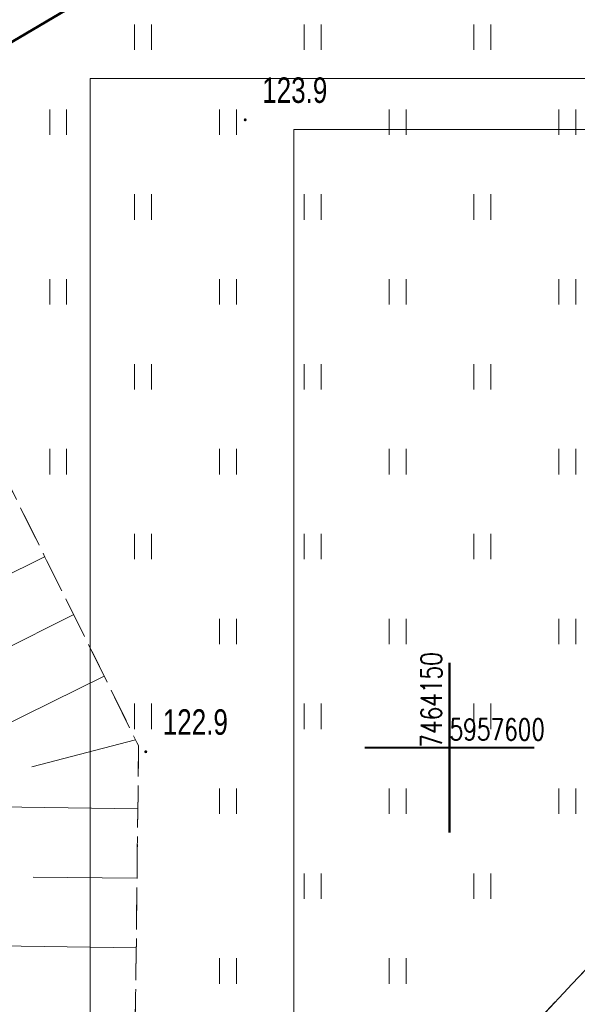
# Model space of a CAD drawing. Header units: metres. Extents: x 7464056 to 7464277, y 5957530 to 5957827.
# Tile 10 of 26: x 7464137 to 7464154, y 5957592 to 5957621. Entities that reach past the tile are written whole.
import ezdxf
from ezdxf.enums import TextEntityAlignment as Align

# ---------------------------------------------------------------- set-up
doc = ezdxf.new("R2010")
doc.units = ezdxf.units.M
doc.header["$MEASUREMENT"] = 0
doc.linetypes.add('1.0_0.5', pattern=[1.5, 1, -0.5])
doc.layers.get('0').update_dxf_attribs({"color": 2, "linetype": 'CONTINUOUS', "lineweight": 5})
for name, color, linetype in [('000 Inne (niezydentyfikowane)', 7, 'CONTINUOUS'), ('pikieta naturalna', 7, 'CONTINUOUS'), ('SIATKA_KWADRATOW', 7, 'CONTINUOUS'), ('skarpa nieumocniona', 7, 'CONTINUOUS'), ('trawnik', 7, 'CONTINUOUS')]:
    doc.layers.add(name, color=color, linetype=linetype)
doc.layers.add('A-Tabelka', color=7, linetype='CONTINUOUS', lineweight=18)
doc.layers.add('pikieta naturalna-Atr2', color=8, linetype='CONTINUOUS', lineweight=9)
doc.styles.get("Standard").update_dxf_attribs({"font": 'Working1250', "width": 0.75})
doc.styles.add('STYL_ARIAL', font='simplex', dxfattribs={"width": 0.75, "oblique": 0.1})

# ---------------------------------------------------------------- blocks, each defined once
blk = doc.blocks.new('TU04')
at = {"color": 0, "linetype": 'Continuous', "lineweight": 13}
for p, q in [((0, 0), (0, 0.75)), ((0.5, 0), (0.5, 0.75))]:
    blk.add_line(p, q, dxfattribs=at)
blk = doc.blocks.new('PW01')
at = {"linetype": 'Continuous', "lineweight": 13}
h = blk.add_hatch(color=0, dxfattribs=at)
edge = h.paths.add_edge_path()
edge.add_arc((0, 0), 0.045, 0, 360)

msp = doc.modelspace()

# ---------------------------------------------------------------- linework, layer by layer
at = {"layer": '000 Inne (niezydentyfikowane)', "color": 7, "linetype": 'Continuous', "lineweight": 13}
for p, q in [((7464138.07, 5957605.62), (7464132.93, 5957603.08)), ((7464138.93, 5957603.92), (7464136.42, 5957602.66)), ((7464139.82, 5957602.11), (7464134.47, 5957599.47)), ((7464140.75, 5957600.23), (7464137.69, 5957599.44)), ((7464140.82, 5957598.2), (7464134.66, 5957598.28)), ((7464140.79, 5957596.16), (7464137.73, 5957596.19)), ((7464140.77, 5957594.1), (7464134.5, 5957594.2))]:
    msp.add_line(p, q, dxfattribs=at)
at = {"layer": '000 Inne (niezydentyfikowane)', "color": 56, "linetype": 'Continuous', "lineweight": 50, "flags": 128}
msp.add_lwpolyline([(7464126.431, 5957614.494), (7464156.208, 5957632.058), (7464163.514, 5957619.798), (7464156.749, 5957590.749), (7464156.689, 5957582.483), (7464160.044, 5957570.443), (7464166.573, 5957560.859), (7464191.954, 5957545.875), (7464191.47, 5957545.78), (7464189.787, 5957545.447), (7464144.12, 5957536.43), (7464125.18, 5957539.755)], dxfattribs=at)
at = {"layer": '000 Inne (niezydentyfikowane)', "color": 56, "linetype": 'Continuous', "lineweight": 13, "flags": 128}
msp.add_lwpolyline([(7464156.208, 5957632.058), (7464126.431, 5957614.494)], dxfattribs=at)
at = {"layer": 'A-Tabelka', "ltscale": 5}
for points in [[(7464139.412, 5957545.455), (7464244.412, 5957545.455), (7464244.412, 5957619.705), (7464139.412, 5957619.705)], [(7464145.412, 5957546.949), (7464242.912, 5957546.949), (7464242.912, 5957618.211), (7464145.412, 5957618.211)]]:
    msp.add_lwpolyline(points, close=True, dxfattribs=at)
at = {"layer": 'SIATKA_KWADRATOW', "color": 7, "const_width": 0.065}
for points in [[(7464150, 5957597.5), (7464150, 5957602.5)], [(7464147.5, 5957600), (7464152.5, 5957600)]]:
    msp.add_lwpolyline(points, dxfattribs=at)
at = {"layer": 'SIATKA_KWADRATOW', "color": 7}
msp.add_point((7464150, 5957600), dxfattribs=at)
at = {"layer": 'skarpa nieumocniona', "color": 7, "linetype": '1.0_0.5', "lineweight": 18, "flags": 128}
for points in [[(7464127.3, 5957626.93), (7464128.74, 5957624.11), (7464130.15, 5957621.38), (7464131.45, 5957618.86), (7464132.92, 5957616.01), (7464134.22, 5957613.41), (7464135.53, 5957610.77), (7464136.76, 5957608.28), (7464138.08, 5957605.61), (7464139.3, 5957603.17), (7464140.84, 5957600.05), (7464140.8, 5957596.99), (7464140.78, 5957594.74), (7464140.75, 5957592.73), (7464140.72, 5957590.36), (7464140.72, 5957589.93), (7464138.86, 5957588.41), (7464138.6, 5957587.74), (7464137.85, 5957585.76), (7464137.14, 5957583.89), (7464136.3, 5957581.68), (7464135.94, 5957580.73), (7464134.39, 5957581.31), (7464133.88, 5957581.38), (7464132.58, 5957581.57), (7464131.29, 5957581.75), (7464128.99, 5957582.07), (7464133.46, 5957588.88), (7464134.42, 5957593.21), (7464134.76, 5957597.25), (7464134.6, 5957598.86), (7464134.23, 5957600.66), (7464133.7, 5957601.91), (7464131.29, 5957605.57), (7464128.16, 5957610.41), (7464126.41, 5957613.07), (7464126.66, 5957628.17)], [(7464127.3, 5957626.93), (7464128.74, 5957624.11), (7464130.15, 5957621.38), (7464131.45, 5957618.86), (7464132.92, 5957616.01), (7464134.22, 5957613.41), (7464135.53, 5957610.77), (7464136.76, 5957608.28), (7464138.08, 5957605.61), (7464139.3, 5957603.17), (7464140.84, 5957600.05), (7464140.8, 5957596.99), (7464140.78, 5957594.74), (7464140.75, 5957592.73), (7464140.72, 5957590.36), (7464140.72, 5957589.93), (7464138.86, 5957588.41), (7464138.6, 5957587.74), (7464137.85, 5957585.76), (7464137.14, 5957583.89), (7464136.3, 5957581.68), (7464135.94, 5957580.73), (7464134.39, 5957581.31), (7464133.88, 5957581.38), (7464132.58, 5957581.57), (7464131.29, 5957581.75), (7464128.99, 5957582.07), (7464133.46, 5957588.88), (7464134.42, 5957593.21), (7464134.76, 5957597.25), (7464134.6, 5957598.86), (7464134.23, 5957600.66), (7464133.7, 5957601.91), (7464131.29, 5957605.57), (7464128.16, 5957610.41), (7464126.41, 5957613.07), (7464126.66, 5957628.17)], [(7464139.72, 5957589.11), (7464138.86, 5957588.41), (7464152.9, 5957585.36), (7464160.26, 5957594.71), (7464160.29, 5957594.84), (7464161.2, 5957598.62), (7464161.74, 5957600.9), (7464162.34, 5957603.42), (7464162.72, 5957605.07), (7464163.24, 5957607.29), (7464163.75, 5957609.44), (7464162.14, 5957607.54), (7464160.59, 5957605.13), (7464158.88, 5957598.62), (7464149.75, 5957588.95), (7464140.72, 5957589.93)], [(7464139.72, 5957589.11), (7464138.86, 5957588.41), (7464152.9, 5957585.36), (7464160.26, 5957594.71), (7464160.29, 5957594.84), (7464161.2, 5957598.62), (7464161.74, 5957600.9), (7464162.34, 5957603.42), (7464162.72, 5957605.07), (7464163.24, 5957607.29), (7464163.75, 5957609.44), (7464162.14, 5957607.54), (7464160.59, 5957605.13), (7464158.88, 5957598.62), (7464149.75, 5957588.95), (7464140.72, 5957589.93)]]:
    msp.add_lwpolyline(points, close=True, dxfattribs=at)
at = {"layer": 'trawnik', "color": 7, "linetype": '1.0_0.5', "lineweight": 18, "flags": 128}
msp.add_lwpolyline([(7464137.77, 5957671.55), (7464145.7, 5957658.29), (7464153.31, 5957645.2), (7464161.81, 5957630.88), (7464165.59, 5957624.29), (7464166.01, 5957623.09), (7464166.28, 5957621.51), (7464166.24, 5957620.22), (7464165.92, 5957618.44), (7464165.25, 5957616.11), (7464164.7, 5957613.53), (7464163.75, 5957609.44), (7464162.14, 5957607.54), (7464160.59, 5957605.13), (7464158.88, 5957598.62), (7464149.75, 5957588.95), (7464140.72, 5957589.93), (7464140.72, 5957590.36), (7464140.75, 5957592.73), (7464140.78, 5957594.74), (7464140.8, 5957596.99), (7464140.84, 5957600.05), (7464139.3, 5957603.17), (7464138.08, 5957605.61), (7464136.76, 5957608.28), (7464135.53, 5957610.77), (7464134.22, 5957613.41), (7464132.92, 5957616.01), (7464131.45, 5957618.86), (7464130.15, 5957621.38), (7464128.74, 5957624.11), (7464127.3, 5957626.93), (7464126.66, 5957628.17), (7464126.84, 5957638.93), (7464127.02, 5957656.52), (7464119.12, 5957670.16), (7464132.26, 5957677.67)], close=True, dxfattribs=at)

# ---------------------------------------------------------------- block references
at = {"layer": 'pikieta naturalna', "color": 7, "linetype": 'Continuous', "lineweight": 13}
for p in [(7464143.98, 5957618.49), (7464141.05, 5957599.88)]:
    msp.add_blockref('PW01', p, dxfattribs=at)
at = {"layer": 'trawnik', "color": 7, "linetype": 'Continuous', "lineweight": 18}
for p in [(7464140.719, 5957620.549), (7464145.719, 5957620.549), (7464150.719, 5957620.549), (7464138.219, 5957618.049), (7464143.219, 5957618.049), (7464148.219, 5957618.049), (7464153.219, 5957618.049), (7464140.719, 5957615.549), (7464145.719, 5957615.549), (7464150.719, 5957615.549), (7464138.219, 5957613.049), (7464143.219, 5957613.049), (7464148.219, 5957613.049), (7464153.219, 5957613.049), (7464140.719, 5957610.549), (7464145.719, 5957610.549), (7464150.719, 5957610.549), (7464138.219, 5957608.049), (7464143.219, 5957608.049), (7464148.219, 5957608.049), (7464153.219, 5957608.049), (7464140.719, 5957605.549), (7464145.719, 5957605.549), (7464150.719, 5957605.549), (7464143.219, 5957603.049), (7464148.219, 5957603.049), (7464153.219, 5957603.049), (7464140.719, 5957600.549), (7464145.719, 5957600.549), (7464150.719, 5957600.549), (7464143.219, 5957598.049), (7464148.219, 5957598.049), (7464153.219, 5957598.049), (7464145.719, 5957595.549), (7464150.719, 5957595.549), (7464143.219, 5957593.049), (7464148.219, 5957593.049)]:
    msp.add_blockref('TU04', p, dxfattribs=at)

# ---------------------------------------------------------------- texts
at = {"layer": 'pikieta naturalna-Atr2', "color": 7, "width": 0.765}
for s, p in [('123.9', (7464144.48, 5957618.99)), ('122.9', (7464141.55, 5957600.38))]:
    msp.add_text(s, height=0.75, dxfattribs=at).set_placement(p)
at = {"layer": 'SIATKA_KWADRATOW', "color": 7, "style": 'STYL_ARIAL', "width": 0.75}
msp.add_text('7464150', height=0.625, rotation=90, dxfattribs=at).set_placement((7464149.965, 5957600), align=Align.BOTTOM_LEFT)
msp.add_text('5957600', height=0.625, dxfattribs=at).set_placement((7464150, 5957600.035), align=Align.BOTTOM_LEFT)

doc.saveas('drawing.dxf')
